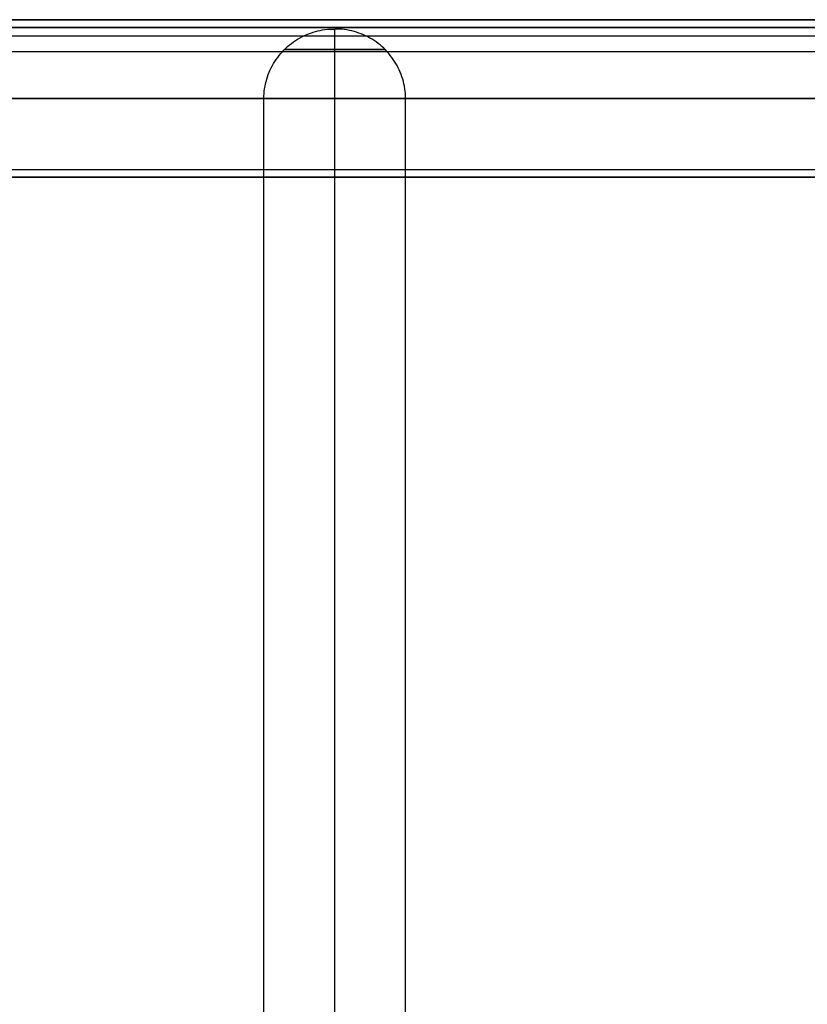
# Model space of a CAD drawing. Header units: millimetres. Extents: x -5 to 795, y 0 to 250.
# Tile 46 of 55: x 695 to 745, y 188 to 250. Entities that reach past the tile are written whole.
import ezdxf

# ---------------------------------------------------------------- set-up
doc = ezdxf.new("R2010")
doc.units = ezdxf.units.MM
doc.layers.add('Plant box - Two tier - Ferm Living', color=7, linetype='Continuous', true_color=0x000000)

msp = doc.modelspace()

# ---------------------------------------------------------------- linework, layer by layer
at = {"layer": 'Plant box - Two tier - Ferm Living'}
for p, q in [((795, 250, 680), (-5, 250, 680)), ((795, 250, 715), (-5, 250, 715)), ((-3, 250, 750), (793, 250, 750)), ((15, 250, 5), (775, 250, 5)), ((775, 250, 674.846), (15, 250, 674.846)), ((789.992, 249.51, 164.093), (0, 249.51, 164.093)), ((789.992, 249.51, 166.093), (0, 249.51, 166.093)), ((0, 249.51, 165.093), (789.992, 249.51, 165.093)), ((2.179, 249.5, 159.5), (787.821, 249.5, 159.5)), ((714.38, 249.371, 5), (714.534, 249.389, 5)), ((714.534, 249.389, 5), (714.689, 249.4, 5)), ((714.689, 249.4, 5), (714.845, 249.407, 5)), ((714.845, 249.407, 5), (715, 249.408, 5)), ((715, 249.407, 5.155), (715, 249.408, 5)), ((715.155, 249.407, 5), (715, 249.408, 5)), ((715, 249.407, 4.845), (715, 249.408, 5)), ((715, 249.4, 5.311), (715, 249.407, 5.155)), ((715, 249.4, 4.689), (715, 249.407, 4.845)), ((715, 249.389, 5.466), (715, 249.4, 5.311)), ((715, 249.389, 4.534), (715, 249.4, 4.689)), ((715, 249.371, 5.62), (715, 249.389, 5.466)), ((715, 249.371, 4.38), (715, 249.389, 4.534)), ((715.311, 249.4, 5), (715.155, 249.407, 5)), ((715.466, 249.389, 5), (715.311, 249.4, 5)), ((715.62, 249.371, 5), (715.466, 249.389, 5)), ((-3, 248.98, 750), (793, 248.98, 750)), ((712.502, 248.672, 5), (712.633, 248.756, 5)), ((712.633, 248.756, 5), (712.767, 248.834, 5)), ((712.767, 248.834, 5), (712.904, 248.908, 5)), ((712.904, 248.908, 5), (713.043, 248.977, 5)), ((713.043, 248.977, 5), (713.184, 249.042, 5)), ((713.184, 249.042, 5), (713.328, 249.101, 5)), ((713.328, 249.101, 5), (713.474, 249.155, 5)), ((713.474, 249.155, 5), (713.621, 249.204, 5)), ((713.621, 249.204, 5), (713.771, 249.248, 5)), ((713.771, 249.248, 5), (713.921, 249.287, 5)), ((713.921, 249.287, 5), (714.073, 249.32, 5)), ((714.073, 249.32, 5), (714.226, 249.348, 5)), ((714.226, 249.348, 5), (714.38, 249.371, 5)), ((715, 249.348, 5.774), (715, 249.371, 5.62)), ((715, 249.348, 4.226), (715, 249.371, 4.38)), ((715, 249.32, 5.927), (715, 249.348, 5.774)), ((715, 249.32, 4.073), (715, 249.348, 4.226)), ((715, 249.287, 6.079), (715, 249.32, 5.927)), ((715, 249.287, 3.921), (715, 249.32, 4.073)), ((715, 249.248, 6.229), (715, 249.287, 6.079)), ((715, 249.248, 3.771), (715, 249.287, 3.921)), ((715, 249.204, 6.379), (715, 249.248, 6.229)), ((715, 249.204, 3.621), (715, 249.248, 3.771)), ((715, 249.155, 6.526), (715, 249.204, 6.379)), ((715, 249.155, 3.474), (715, 249.204, 3.621)), ((715, 249.101, 6.672), (715, 249.155, 6.526)), ((715, 249.101, 3.328), (715, 249.155, 3.474)), ((715, 249.042, 6.816), (715, 249.101, 6.672)), ((715, 249.042, 3.184), (715, 249.101, 3.328)), ((715, 248.977, 6.957), (715, 249.042, 6.816)), ((715, 248.977, 3.043), (715, 249.042, 3.184)), ((715, 248.908, 7.096), (715, 248.977, 6.957)), ((715, 248.908, 2.904), (715, 248.977, 3.043)), ((715, 248.834, 7.233), (715, 248.908, 7.096)), ((715, 248.834, 2.767), (715, 248.908, 2.904)), ((715, 248.756, 7.367), (715, 248.834, 7.233)), ((715, 248.756, 2.633), (715, 248.834, 2.767)), ((715, 248.672, 7.498), (715, 248.756, 7.367)), ((715, 248.672, 2.502), (715, 248.756, 2.633)), ((715.774, 249.348, 5), (715.62, 249.371, 5)), ((715.927, 249.32, 5), (715.774, 249.348, 5)), ((716.079, 249.287, 5), (715.927, 249.32, 5)), ((716.229, 249.248, 5), (716.079, 249.287, 5)), ((716.379, 249.204, 5), (716.229, 249.248, 5)), ((716.526, 249.155, 5), (716.379, 249.204, 5)), ((716.672, 249.101, 5), (716.526, 249.155, 5)), ((716.816, 249.042, 5), (716.672, 249.101, 5)), ((716.957, 248.977, 5), (716.816, 249.042, 5)), ((717.096, 248.908, 5), (716.957, 248.977, 5)), ((717.233, 248.834, 5), (717.096, 248.908, 5)), ((717.367, 248.756, 5), (717.233, 248.834, 5)), ((717.498, 248.672, 5), (717.367, 248.756, 5)), ((711.782, 248.081, 5), (711.893, 248.19, 5)), ((711.893, 248.19, 5), (712.008, 248.295, 5)), ((712.008, 248.295, 5), (712.126, 248.395, 5)), ((712.126, 248.395, 5), (712.248, 248.492, 5)), ((712.248, 248.492, 5), (712.373, 248.584, 5)), ((712.373, 248.584, 5), (712.502, 248.672, 5)), ((715, 248.584, 7.627), (715, 248.672, 7.498)), ((715, 248.584, 2.373), (715, 248.672, 2.502)), ((715, 248.492, 7.752), (715, 248.584, 7.627)), ((715, 248.492, 2.248), (715, 248.584, 2.373)), ((715, 248.395, 7.874), (715, 248.492, 7.752)), ((715, 248.395, 2.126), (715, 248.492, 2.248)), ((715, 248.295, 7.992), (715, 248.395, 7.874)), ((715, 248.295, 2.008), (715, 248.395, 2.126)), ((715, 248.19, 8.107), (715, 248.295, 7.992)), ((715, 248.19, 1.893), (715, 248.295, 2.008)), ((715, 248.081, 8.218), (715, 248.19, 8.107)), ((715, 248.081, 1.782), (715, 248.19, 1.893)), ((717.627, 248.584, 5), (717.498, 248.672, 5)), ((717.752, 248.492, 5), (717.627, 248.584, 5)), ((717.874, 248.395, 5), (717.752, 248.492, 5)), ((717.992, 248.295, 5), (717.874, 248.395, 5)), ((718.107, 248.19, 5), (717.992, 248.295, 5)), ((718.218, 248.081, 5), (718.107, 248.19, 5)), ((793, 247.959, 682), (-3, 247.959, 682)), ((793, 247.959, 750), (-3, 247.959, 750)), ((793, 247.959, 715), (-3, 247.959, 715)), ((711.287, 247.483, 5), (711.378, 247.609, 5)), ((711.378, 247.609, 5), (711.473, 247.732, 5)), ((711.473, 247.732, 5), (711.572, 247.852, 5)), ((711.572, 247.852, 5), (711.675, 247.968, 5)), ((711.675, 247.968, 5), (711.782, 248.081, 5)), ((711.819, 248.117, 4.917), (711.818, 248.117, 5.028)), ((711.818, 248.117, 5.028), (711.821, 248.117, 5.138)), ((711.824, 248.117, 4.807), (711.819, 248.117, 4.917)), ((711.821, 248.117, 5.138), (711.828, 248.117, 5.248)), ((711.833, 248.117, 4.697), (711.824, 248.117, 4.807)), ((711.828, 248.117, 5.248), (711.838, 248.117, 5.358)), ((711.845, 248.117, 4.587), (711.833, 248.117, 4.697)), ((711.838, 248.117, 5.358), (711.853, 248.117, 5.468)), ((711.861, 248.117, 4.478), (711.845, 248.117, 4.587)), ((711.853, 248.117, 5.468), (711.871, 248.117, 5.577)), ((711.881, 248.117, 4.369), (711.861, 248.117, 4.478)), ((711.871, 248.117, 5.577), (711.893, 248.117, 5.685)), ((711.905, 248.117, 4.261), (711.881, 248.117, 4.369)), ((711.893, 248.117, 5.685), (711.918, 248.117, 5.792)), ((711.932, 248.117, 4.154), (711.905, 248.117, 4.261)), ((711.918, 248.117, 5.792), (711.948, 248.117, 5.899)), ((711.964, 248.117, 4.048), (711.932, 248.117, 4.154)), ((711.948, 248.117, 5.899), (711.981, 248.117, 6.004)), ((711.999, 248.117, 3.943), (711.964, 248.117, 4.048)), ((711.981, 248.117, 6.004), (712.017, 248.117, 6.108)), ((712.037, 248.117, 3.84), (711.999, 248.117, 3.943)), ((712.017, 248.117, 6.108), (712.058, 248.117, 6.211)), ((712.079, 248.117, 3.738), (712.037, 248.117, 3.84)), ((712.058, 248.117, 6.211), (712.101, 248.117, 6.313)), ((712.125, 248.117, 3.637), (712.079, 248.117, 3.738)), ((712.101, 248.117, 6.313), (712.149, 248.117, 6.413)), ((712.174, 248.117, 3.538), (712.125, 248.117, 3.637)), ((712.149, 248.117, 6.413), (712.199, 248.117, 6.511)), ((712.226, 248.117, 3.441), (712.174, 248.117, 3.538)), ((712.199, 248.117, 6.511), (712.254, 248.117, 6.607)), ((712.282, 248.117, 3.346), (712.226, 248.117, 3.441)), ((712.254, 248.117, 6.607), (712.311, 248.117, 6.701)), ((712.341, 248.117, 3.252), (712.282, 248.117, 3.346)), ((712.311, 248.117, 6.701), (712.372, 248.117, 6.794)), ((712.403, 248.117, 3.161), (712.341, 248.117, 3.252)), ((712.372, 248.117, 6.794), (712.435, 248.117, 6.884)), ((712.469, 248.117, 3.072), (712.403, 248.117, 3.161)), ((712.435, 248.117, 6.884), (712.502, 248.117, 6.972)), ((712.537, 248.117, 2.985), (712.469, 248.117, 3.072)), ((712.502, 248.117, 6.972), (712.572, 248.117, 7.057)), ((712.608, 248.117, 2.901), (712.537, 248.117, 2.985)), ((712.572, 248.117, 7.057), (712.645, 248.117, 7.14)), ((712.683, 248.117, 2.819), (712.608, 248.117, 2.901)), ((712.645, 248.117, 7.14), (712.721, 248.117, 7.221)), ((712.76, 248.117, 2.74), (712.683, 248.117, 2.819)), ((712.721, 248.117, 7.221), (712.799, 248.117, 7.298)), ((712.84, 248.117, 2.664), (712.76, 248.117, 2.74)), ((712.799, 248.117, 7.298), (712.88, 248.117, 7.373)), ((712.922, 248.117, 2.59), (712.84, 248.117, 2.664)), ((712.88, 248.117, 7.373), (712.964, 248.117, 7.445)), ((713.007, 248.117, 2.52), (712.922, 248.117, 2.59)), ((712.964, 248.117, 7.445), (713.05, 248.117, 7.515)), ((713.094, 248.117, 2.452), (713.007, 248.117, 2.52)), ((713.05, 248.117, 7.515), (713.139, 248.117, 7.581)), ((713.184, 248.117, 2.387), (713.094, 248.117, 2.452)), ((713.139, 248.117, 7.581), (713.229, 248.117, 7.644)), ((713.275, 248.117, 2.326), (713.184, 248.117, 2.387)), ((713.229, 248.117, 7.644), (713.322, 248.117, 7.704)), ((713.369, 248.117, 2.268), (713.275, 248.117, 2.326)), ((713.322, 248.117, 7.704), (713.417, 248.117, 7.76)), ((713.465, 248.117, 2.213), (713.369, 248.117, 2.268)), ((713.417, 248.117, 7.76), (713.514, 248.117, 7.814)), ((713.563, 248.117, 2.161), (713.465, 248.117, 2.213)), ((713.514, 248.117, 7.814), (713.612, 248.117, 7.863)), ((713.662, 248.117, 2.113), (713.563, 248.117, 2.161)), ((713.612, 248.117, 7.863), (713.713, 248.117, 7.91)), ((713.763, 248.117, 2.068), (713.662, 248.117, 2.113)), ((713.713, 248.117, 7.91), (713.814, 248.117, 7.953)), ((713.866, 248.117, 2.027), (713.763, 248.117, 2.068)), ((713.814, 248.117, 7.953), (713.917, 248.117, 7.992)), ((713.97, 248.117, 1.989), (713.866, 248.117, 2.027)), ((713.917, 248.117, 7.992), (714.022, 248.117, 8.028)), ((714.075, 248.117, 1.956), (713.97, 248.117, 1.989)), ((714.022, 248.117, 8.028), (714.128, 248.117, 8.06)), ((714.181, 248.117, 1.925), (714.075, 248.117, 1.956)), ((714.128, 248.117, 8.06), (714.234, 248.117, 8.088)), ((714.288, 248.117, 1.899), (714.181, 248.117, 1.925)), ((714.234, 248.117, 8.088), (714.342, 248.117, 8.113)), ((714.396, 248.117, 1.876), (714.288, 248.117, 1.899)), ((714.342, 248.117, 8.113), (714.45, 248.117, 8.134)), ((714.505, 248.117, 1.857), (714.396, 248.117, 1.876)), ((714.45, 248.117, 8.134), (714.56, 248.117, 8.151)), ((714.614, 248.117, 1.841), (714.505, 248.117, 1.857)), ((714.56, 248.117, 8.151), (714.669, 248.117, 8.165)), ((714.724, 248.117, 1.83), (714.614, 248.117, 1.841)), ((714.669, 248.117, 8.165), (714.779, 248.117, 8.174)), ((714.834, 248.117, 1.822), (714.724, 248.117, 1.83)), ((714.779, 248.117, 8.174), (714.89, 248.117, 8.18)), ((714.945, 248.117, 1.818), (714.834, 248.117, 1.822)), ((714.89, 248.117, 8.18), (715, 248.117, 8.182)), ((715.055, 248.117, 1.818), (714.945, 248.117, 1.818)), ((715, 248.117, 8.182), (715.11, 248.117, 8.18)), ((715, 247.968, 8.325), (715, 248.081, 8.218)), ((715, 247.968, 1.675), (715, 248.081, 1.782)), ((715, 247.852, 8.428), (715, 247.968, 8.325)), ((715, 247.852, 1.572), (715, 247.968, 1.675)), ((715, 247.732, 8.527), (715, 247.852, 8.428)), ((715, 247.732, 1.473), (715, 247.852, 1.572)), ((715, 247.609, 8.622), (715, 247.732, 8.527)), ((715, 247.609, 1.378), (715, 247.732, 1.473)), ((715, 247.483, 8.713), (715, 247.609, 8.622)), ((715, 247.483, 1.287), (715, 247.609, 1.378)), ((715.166, 248.117, 1.822), (715.055, 248.117, 1.818)), ((715.11, 248.117, 8.18), (715.221, 248.117, 8.174)), ((715.276, 248.117, 1.83), (715.166, 248.117, 1.822)), ((715.221, 248.117, 8.174), (715.331, 248.117, 8.165)), ((715.386, 248.117, 1.841), (715.276, 248.117, 1.83)), ((715.331, 248.117, 8.165), (715.44, 248.117, 8.151)), ((715.495, 248.117, 1.857), (715.386, 248.117, 1.841)), ((715.44, 248.117, 8.151), (715.55, 248.117, 8.134)), ((715.604, 248.117, 1.876), (715.495, 248.117, 1.857)), ((715.55, 248.117, 8.134), (715.658, 248.117, 8.113)), ((715.712, 248.117, 1.899), (715.604, 248.117, 1.876)), ((715.658, 248.117, 8.113), (715.766, 248.117, 8.088)), ((715.819, 248.117, 1.925), (715.712, 248.117, 1.899)), ((715.766, 248.117, 8.088), (715.872, 248.117, 8.06)), ((715.925, 248.117, 1.956), (715.819, 248.117, 1.925)), ((715.872, 248.117, 8.06), (715.978, 248.117, 8.028)), ((716.03, 248.117, 1.989), (715.925, 248.117, 1.956)), ((715.978, 248.117, 8.028), (716.083, 248.117, 7.992)), ((716.134, 248.117, 2.027), (716.03, 248.117, 1.989)), ((716.083, 248.117, 7.992), (716.186, 248.117, 7.953)), ((716.237, 248.117, 2.068), (716.134, 248.117, 2.027)), ((716.186, 248.117, 7.953), (716.287, 248.117, 7.91)), ((716.338, 248.117, 2.113), (716.237, 248.117, 2.068)), ((716.287, 248.117, 7.91), (716.388, 248.117, 7.863)), ((716.437, 248.117, 2.161), (716.338, 248.117, 2.113)), ((716.388, 248.117, 7.863), (716.486, 248.117, 7.814)), ((716.535, 248.117, 2.213), (716.437, 248.117, 2.161)), ((716.486, 248.117, 7.814), (716.583, 248.117, 7.76)), ((716.631, 248.117, 2.268), (716.535, 248.117, 2.213)), ((716.583, 248.117, 7.76), (716.678, 248.117, 7.704)), ((716.725, 248.117, 2.326), (716.631, 248.117, 2.268)), ((716.678, 248.117, 7.704), (716.771, 248.117, 7.644)), ((716.816, 248.117, 2.387), (716.725, 248.117, 2.326)), ((716.771, 248.117, 7.644), (716.861, 248.117, 7.581)), ((716.906, 248.117, 2.452), (716.816, 248.117, 2.387)), ((716.861, 248.117, 7.581), (716.95, 248.117, 7.515)), ((716.993, 248.117, 2.52), (716.906, 248.117, 2.452)), ((716.95, 248.117, 7.515), (717.036, 248.117, 7.445)), ((717.078, 248.117, 2.59), (716.993, 248.117, 2.52)), ((717.036, 248.117, 7.445), (717.12, 248.117, 7.373)), ((717.16, 248.117, 2.664), (717.078, 248.117, 2.59)), ((717.12, 248.117, 7.373), (717.201, 248.117, 7.298)), ((717.24, 248.117, 2.74), (717.16, 248.117, 2.664)), ((717.201, 248.117, 7.298), (717.279, 248.117, 7.221)), ((717.317, 248.117, 2.819), (717.24, 248.117, 2.74)), ((717.279, 248.117, 7.221), (717.355, 248.117, 7.14)), ((717.392, 248.117, 2.901), (717.317, 248.117, 2.819)), ((717.355, 248.117, 7.14), (717.428, 248.117, 7.057)), ((717.463, 248.117, 2.985), (717.392, 248.117, 2.901)), ((717.428, 248.117, 7.057), (717.498, 248.117, 6.972)), ((717.531, 248.117, 3.072), (717.463, 248.117, 2.985)), ((717.498, 248.117, 6.972), (717.565, 248.117, 6.884)), ((717.597, 248.117, 3.161), (717.531, 248.117, 3.072)), ((717.565, 248.117, 6.884), (717.628, 248.117, 6.794)), ((717.659, 248.117, 3.252), (717.597, 248.117, 3.161)), ((717.628, 248.117, 6.794), (717.689, 248.117, 6.701)), ((717.718, 248.117, 3.346), (717.659, 248.117, 3.252)), ((717.689, 248.117, 6.701), (717.746, 248.117, 6.607)), ((717.774, 248.117, 3.441), (717.718, 248.117, 3.346)), ((717.746, 248.117, 6.607), (717.801, 248.117, 6.511)), ((717.826, 248.117, 3.538), (717.774, 248.117, 3.441)), ((717.801, 248.117, 6.511), (717.851, 248.117, 6.413)), ((717.875, 248.117, 3.637), (717.826, 248.117, 3.538)), ((717.851, 248.117, 6.413), (717.899, 248.117, 6.313)), ((717.921, 248.117, 3.738), (717.875, 248.117, 3.637)), ((717.899, 248.117, 6.313), (717.942, 248.117, 6.211)), ((717.963, 248.117, 3.84), (717.921, 248.117, 3.738)), ((717.942, 248.117, 6.211), (717.983, 248.117, 6.108)), ((718.001, 248.117, 3.943), (717.963, 248.117, 3.84)), ((717.983, 248.117, 6.108), (718.019, 248.117, 6.004)), ((718.036, 248.117, 4.048), (718.001, 248.117, 3.943)), ((718.019, 248.117, 6.004), (718.052, 248.117, 5.899)), ((718.068, 248.117, 4.154), (718.036, 248.117, 4.048)), ((718.052, 248.117, 5.899), (718.082, 248.117, 5.792)), ((718.095, 248.117, 4.261), (718.068, 248.117, 4.154)), ((718.082, 248.117, 5.792), (718.107, 248.117, 5.685)), ((718.119, 248.117, 4.369), (718.095, 248.117, 4.261)), ((718.107, 248.117, 5.685), (718.129, 248.117, 5.577)), ((718.139, 248.117, 4.478), (718.119, 248.117, 4.369)), ((718.129, 248.117, 5.577), (718.147, 248.117, 5.468)), ((718.155, 248.117, 4.587), (718.139, 248.117, 4.478)), ((718.147, 248.117, 5.468), (718.162, 248.117, 5.358)), ((718.167, 248.117, 4.697), (718.155, 248.117, 4.587)), ((718.162, 248.117, 5.358), (718.172, 248.117, 5.248)), ((718.176, 248.117, 4.807), (718.167, 248.117, 4.697)), ((718.172, 248.117, 5.248), (718.179, 248.117, 5.138)), ((718.181, 248.117, 4.917), (718.176, 248.117, 4.807)), ((718.179, 248.117, 5.138), (718.182, 248.117, 5.028)), ((718.182, 248.117, 5.028), (718.181, 248.117, 4.917)), ((718.325, 247.968, 5), (718.218, 248.081, 5)), ((718.428, 247.852, 5), (718.325, 247.968, 5)), ((718.527, 247.732, 5), (718.428, 247.852, 5)), ((718.622, 247.609, 5), (718.527, 247.732, 5)), ((718.713, 247.483, 5), (718.622, 247.609, 5)), ((710.904, 246.808, 5), (710.971, 246.948, 5)), ((710.971, 246.948, 5), (711.043, 247.086, 5)), ((711.043, 247.086, 5), (711.12, 247.221, 5)), ((711.12, 247.221, 5), (711.201, 247.353, 5)), ((711.201, 247.353, 5), (711.287, 247.483, 5)), ((715, 247.353, 8.799), (715, 247.483, 8.713)), ((715, 247.353, 1.201), (715, 247.483, 1.287)), ((715, 247.221, 8.88), (715, 247.353, 8.799)), ((715, 247.221, 1.12), (715, 247.353, 1.201)), ((715, 247.086, 8.957), (715, 247.221, 8.88)), ((715, 247.086, 1.043), (715, 247.221, 1.12)), ((715, 246.948, 9.029), (715, 247.086, 8.957)), ((715, 246.948, 0.971), (715, 247.086, 1.043)), ((715, 246.808, 9.096), (715, 246.948, 9.029)), ((715, 246.808, 0.904), (715, 246.948, 0.971)), ((718.799, 247.353, 5), (718.713, 247.483, 5)), ((718.88, 247.221, 5), (718.799, 247.353, 5)), ((718.957, 247.086, 5), (718.88, 247.221, 5)), ((719.029, 246.948, 5), (718.957, 247.086, 5)), ((719.096, 246.808, 5), (719.029, 246.948, 5)), ((710.685, 246.226, 5), (710.732, 246.374, 5)), ((710.732, 246.374, 5), (710.784, 246.521, 5)), ((710.784, 246.521, 5), (710.842, 246.665, 5)), ((710.842, 246.665, 5), (710.904, 246.808, 5)), ((715, 246.665, 9.158), (715, 246.808, 9.096)), ((715, 246.665, 0.842), (715, 246.808, 0.904)), ((715, 246.521, 9.216), (715, 246.665, 9.158)), ((715, 246.521, 0.784), (715, 246.665, 0.842)), ((715, 246.374, 9.268), (715, 246.521, 9.216)), ((715, 246.374, 0.732), (715, 246.521, 0.784)), ((715, 246.226, 9.315), (715, 246.374, 9.268)), ((715, 246.226, 0.685), (715, 246.374, 0.732)), ((719.158, 246.665, 5), (719.096, 246.808, 5)), ((719.216, 246.521, 5), (719.158, 246.665, 5)), ((719.268, 246.374, 5), (719.216, 246.521, 5)), ((719.315, 246.226, 5), (719.268, 246.374, 5)), ((710.55, 245.619, 5), (710.576, 245.773, 5)), ((710.576, 245.773, 5), (710.607, 245.925, 5)), ((710.607, 245.925, 5), (710.644, 246.076, 5)), ((710.644, 246.076, 5), (710.685, 246.226, 5)), ((715, 246.076, 9.356), (715, 246.226, 9.315)), ((715, 246.076, 0.644), (715, 246.226, 0.685)), ((715, 245.925, 9.393), (715, 246.076, 9.356)), ((715, 245.925, 0.607), (715, 246.076, 0.644)), ((715, 245.773, 9.424), (715, 245.925, 9.393)), ((715, 245.773, 0.576), (715, 245.925, 0.607)), ((715, 245.619, 9.45), (715, 245.773, 9.424)), ((715, 245.619, 0.55), (715, 245.773, 0.576)), ((719.356, 246.076, 5), (719.315, 246.226, 5)), ((719.393, 245.925, 5), (719.356, 246.076, 5)), ((719.424, 245.773, 5), (719.393, 245.925, 5)), ((719.45, 245.619, 5), (719.424, 245.773, 5)), ((5, 245, 155), (785, 245, 155)), ((5, 245, 164), (785, 245, 164)), ((15, 245, 10), (775, 245, 10)), ((775, 245, 669.846), (15, 245, 669.846)), ((15, 245), (775, 245)), ((775, 245, 679.846), (15, 245, 679.846)), ((15, 245, 5), (775, 245, 5)), ((775, 245, 674.846), (15, 245, 674.846)), ((710.5, 245, 5), (710.504, 245.155, 5)), ((710.502, 245, 4.883), (710.5, 245, 5.039)), ((710.5, 245, 5.039), (710.504, 245, 5.195)), ((710.5, 5, 5), (710.5, 245, 5)), ((710.508, 245, 4.727), (710.502, 245, 4.883)), ((710.504, 245.155, 5), (710.514, 245.311, 5)), ((710.504, 245, 5.195), (710.514, 245, 5.351)), ((710.52, 245, 4.571), (710.508, 245, 4.727)), ((710.514, 245.311, 5), (710.529, 245.465, 5)), ((710.514, 245, 5.351), (710.529, 245, 5.507)), ((710.538, 245, 4.416), (710.52, 245, 4.571)), ((710.529, 245.465, 5), (710.55, 245.619, 5)), ((710.529, 245, 5.507), (710.549, 245, 5.661)), ((710.561, 245, 4.261), (710.538, 245, 4.416)), ((710.549, 245, 5.661), (710.575, 245, 5.816)), ((710.589, 245, 4.108), (710.561, 245, 4.261)), ((710.575, 245, 5.816), (710.605, 245, 5.969)), ((710.623, 245, 3.955), (710.589, 245, 4.108)), ((710.605, 245, 5.969), (710.642, 245, 6.121)), ((710.662, 245, 3.804), (710.623, 245, 3.955)), ((710.642, 245, 6.121), (710.683, 245, 6.271)), ((710.706, 245, 3.654), (710.662, 245, 3.804)), ((710.683, 245, 6.271), (710.73, 245, 6.42)), ((710.755, 245, 3.506), (710.706, 245, 3.654)), ((710.73, 245, 6.42), (710.782, 245, 6.568)), ((710.81, 245, 3.359), (710.755, 245, 3.506)), ((710.782, 245, 6.568), (710.839, 245, 6.713)), ((710.869, 245, 3.215), (710.81, 245, 3.359)), ((710.839, 245, 6.713), (710.901, 245, 6.856)), ((710.934, 245, 3.073), (710.869, 245, 3.215)), ((710.901, 245, 6.856), (710.968, 245, 6.998)), ((711.003, 245, 2.933), (710.934, 245, 3.073)), ((710.968, 245, 6.998), (711.039, 245, 7.136)), ((711.077, 245, 2.795), (711.003, 245, 2.933)), ((711.039, 245, 7.136), (711.116, 245, 7.273)), ((711.156, 245, 2.66), (711.077, 245, 2.795)), ((711.116, 245, 7.273), (711.197, 245, 7.406)), ((711.24, 245, 2.528), (711.156, 245, 2.66)), ((711.197, 245, 7.406), (711.283, 245, 7.536)), ((711.328, 245, 2.399), (711.24, 245, 2.528)), ((711.283, 245, 7.536), (711.373, 245, 7.664)), ((711.42, 245, 2.274), (711.328, 245, 2.399)), ((711.373, 245, 7.664), (711.468, 245, 7.788)), ((711.517, 245, 2.151), (711.42, 245, 2.274)), ((711.468, 245, 7.788), (711.567, 245, 7.909)), ((711.618, 245, 2.032), (711.517, 245, 2.151)), ((711.567, 245, 7.909), (711.67, 245, 8.027)), ((711.723, 245, 1.916), (711.618, 245, 2.032)), ((711.67, 245, 8.027), (711.777, 245, 8.14)), ((711.832, 245, 1.804), (711.723, 245, 1.916)), ((711.777, 245, 8.14), (711.888, 245, 8.25)), ((711.945, 245, 1.696), (711.832, 245, 1.804)), ((711.888, 245, 8.25), (712.002, 245, 8.356)), ((712.061, 245, 1.592), (711.945, 245, 1.696)), ((712.002, 245, 8.356), (712.121, 245, 8.458)), ((712.181, 245, 1.492), (712.061, 245, 1.592)), ((712.121, 245, 8.458), (712.243, 245, 8.556)), ((712.305, 245, 1.397), (712.181, 245, 1.492)), ((712.243, 245, 8.556), (712.368, 245, 8.65)), ((712.431, 245, 1.305), (712.305, 245, 1.397)), ((712.368, 245, 8.65), (712.496, 245, 8.739)), ((712.561, 245, 1.218), (712.431, 245, 1.305)), ((712.496, 245, 8.739), (712.627, 245, 8.824)), ((712.694, 245, 1.136), (712.561, 245, 1.218)), ((712.627, 245, 8.824), (712.761, 245, 8.904)), ((712.829, 245, 1.058), (712.694, 245, 1.136)), ((712.761, 245, 8.904), (712.898, 245, 8.979)), ((712.967, 245, 0.985), (712.829, 245, 1.058)), ((712.898, 245, 8.979), (713.037, 245, 9.05)), ((713.108, 245, 0.917), (712.967, 245, 0.985)), ((713.037, 245, 9.05), (713.179, 245, 9.115)), ((713.251, 245, 0.854), (713.108, 245, 0.917)), ((713.179, 245, 9.115), (713.323, 245, 9.176)), ((713.396, 245, 0.796), (713.251, 245, 0.854)), ((713.323, 245, 9.176), (713.469, 245, 9.232)), ((713.543, 245, 0.742), (713.396, 245, 0.796)), ((713.469, 245, 9.232), (713.617, 245, 9.282)), ((713.691, 245, 0.694), (713.543, 245, 0.742)), ((713.617, 245, 9.282), (713.766, 245, 9.328)), ((713.842, 245, 0.652), (713.691, 245, 0.694)), ((713.766, 245, 9.328), (713.917, 245, 9.368)), ((713.993, 245, 0.614), (713.842, 245, 0.652)), ((713.917, 245, 9.368), (714.069, 245, 9.403)), ((714.146, 245, 0.582), (713.993, 245, 0.614)), ((714.069, 245, 9.403), (714.223, 245, 9.432)), ((714.3, 245, 0.555), (714.146, 245, 0.582)), ((714.223, 245, 9.432), (714.377, 245, 9.457)), ((714.455, 245, 0.533), (714.3, 245, 0.555)), ((714.377, 245, 9.457), (714.532, 245, 9.476)), ((714.61, 245, 0.517), (714.455, 245, 0.533)), ((714.532, 245, 9.476), (714.688, 245, 9.489)), ((714.766, 245, 0.506), (714.61, 245, 0.517)), ((714.688, 245, 9.489), (714.844, 245, 9.497)), ((714.922, 245, 0.501), (714.766, 245, 0.506)), ((714.844, 245, 9.497), (715, 245, 9.5)), ((715.078, 245, 0.501), (714.922, 245, 0.501)), ((715, 245.465, 9.471), (715, 245.619, 9.45)), ((715, 245.465, 0.529), (715, 245.619, 0.55)), ((715, 245.311, 9.486), (715, 245.465, 9.471)), ((715, 245.311, 0.514), (715, 245.465, 0.529)), ((715, 245.155, 9.496), (715, 245.311, 9.486)), ((715, 245.155, 0.504), (715, 245.311, 0.514)), ((715, 245, 9.5), (715, 245.155, 9.496)), ((715, 245, 0.5), (715, 245.155, 0.504)), ((715, 5, 5), (715, 245, 5)), ((715, 5, 9.5), (715, 245, 9.5)), ((715, 245, 9.5), (715.156, 245, 9.497)), ((715, 5, 0.5), (715, 245, 0.5)), ((715.234, 245, 0.506), (715.078, 245, 0.501)), ((715.156, 245, 9.497), (715.312, 245, 9.489)), ((715.39, 245, 0.517), (715.234, 245, 0.506)), ((715.312, 245, 9.489), (715.468, 245, 9.476)), ((715.545, 245, 0.533), (715.39, 245, 0.517)), ((715.468, 245, 9.476), (715.623, 245, 9.457)), ((715.7, 245, 0.555), (715.545, 245, 0.533)), ((715.623, 245, 9.457), (715.777, 245, 9.432)), ((715.854, 245, 0.582), (715.7, 245, 0.555)), ((715.777, 245, 9.432), (715.931, 245, 9.403)), ((716.007, 245, 0.614), (715.854, 245, 0.582)), ((715.931, 245, 9.403), (716.083, 245, 9.368)), ((716.158, 245, 0.652), (716.007, 245, 0.614)), ((716.083, 245, 9.368), (716.234, 245, 9.328)), ((716.309, 245, 0.694), (716.158, 245, 0.652)), ((716.234, 245, 9.328), (716.383, 245, 9.282)), ((716.457, 245, 0.742), (716.309, 245, 0.694)), ((716.383, 245, 9.282), (716.531, 245, 9.232)), ((716.604, 245, 0.796), (716.457, 245, 0.742)), ((716.531, 245, 9.232), (716.677, 245, 9.176)), ((716.749, 245, 0.854), (716.604, 245, 0.796)), ((716.677, 245, 9.176), (716.821, 245, 9.115)), ((716.892, 245, 0.917), (716.749, 245, 0.854)), ((716.821, 245, 9.115), (716.963, 245, 9.05)), ((717.033, 245, 0.985), (716.892, 245, 0.917)), ((716.963, 245, 9.05), (717.102, 245, 8.979)), ((717.171, 245, 1.058), (717.033, 245, 0.985)), ((717.102, 245, 8.979), (717.239, 245, 8.904)), ((717.306, 245, 1.136), (717.171, 245, 1.058)), ((717.239, 245, 8.904), (717.373, 245, 8.824)), ((717.439, 245, 1.218), (717.306, 245, 1.136)), ((717.373, 245, 8.824), (717.504, 245, 8.739)), ((717.569, 245, 1.305), (717.439, 245, 1.218)), ((717.504, 245, 8.739), (717.632, 245, 8.65)), ((717.695, 245, 1.397), (717.569, 245, 1.305)), ((717.632, 245, 8.65), (717.757, 245, 8.556)), ((717.819, 245, 1.492), (717.695, 245, 1.397)), ((717.757, 245, 8.556), (717.879, 245, 8.458)), ((717.939, 245, 1.592), (717.819, 245, 1.492)), ((717.879, 245, 8.458), (717.998, 245, 8.356)), ((718.055, 245, 1.696), (717.939, 245, 1.592)), ((717.998, 245, 8.356), (718.112, 245, 8.25)), ((718.168, 245, 1.804), (718.055, 245, 1.696)), ((718.112, 245, 8.25), (718.223, 245, 8.14)), ((718.277, 245, 1.916), (718.168, 245, 1.804)), ((718.223, 245, 8.14), (718.33, 245, 8.027)), ((718.382, 245, 2.032), (718.277, 245, 1.916)), ((718.33, 245, 8.027), (718.433, 245, 7.909)), ((718.483, 245, 2.151), (718.382, 245, 2.032)), ((718.433, 245, 7.909), (718.532, 245, 7.788)), ((718.58, 245, 2.274), (718.483, 245, 2.151)), ((718.532, 245, 7.788), (718.627, 245, 7.664)), ((718.672, 245, 2.399), (718.58, 245, 2.274)), ((718.627, 245, 7.664), (718.717, 245, 7.536)), ((718.76, 245, 2.528), (718.672, 245, 2.399)), ((718.717, 245, 7.536), (718.803, 245, 7.406)), ((718.844, 245, 2.66), (718.76, 245, 2.528)), ((718.803, 245, 7.406), (718.884, 245, 7.273)), ((718.923, 245, 2.795), (718.844, 245, 2.66)), ((718.884, 245, 7.273), (718.961, 245, 7.136)), ((718.997, 245, 2.933), (718.923, 245, 2.795)), ((718.961, 245, 7.136), (719.032, 245, 6.998)), ((719.066, 245, 3.073), (718.997, 245, 2.933)), ((719.032, 245, 6.998), (719.099, 245, 6.856)), ((719.131, 245, 3.215), (719.066, 245, 3.073)), ((719.099, 245, 6.856), (719.161, 245, 6.713)), ((719.19, 245, 3.359), (719.131, 245, 3.215)), ((719.161, 245, 6.713), (719.218, 245, 6.568)), ((719.245, 245, 3.506), (719.19, 245, 3.359)), ((719.218, 245, 6.568), (719.27, 245, 6.42)), ((719.294, 245, 3.654), (719.245, 245, 3.506)), ((719.27, 245, 6.42), (719.317, 245, 6.271)), ((719.338, 245, 3.804), (719.294, 245, 3.654)), ((719.317, 245, 6.271), (719.358, 245, 6.121)), ((719.377, 245, 3.955), (719.338, 245, 3.804)), ((719.358, 245, 6.121), (719.395, 245, 5.969)), ((719.411, 245, 4.108), (719.377, 245, 3.955)), ((719.395, 245, 5.969), (719.425, 245, 5.816)), ((719.439, 245, 4.261), (719.411, 245, 4.108)), ((719.425, 245, 5.816), (719.451, 245, 5.661)), ((719.462, 245, 4.416), (719.439, 245, 4.261)), ((719.471, 245.465, 5), (719.45, 245.619, 5)), ((719.451, 245, 5.661), (719.471, 245, 5.507)), ((719.48, 245, 4.571), (719.462, 245, 4.416)), ((719.486, 245.311, 5), (719.471, 245.465, 5)), ((719.471, 245, 5.507), (719.486, 245, 5.351)), ((719.492, 245, 4.727), (719.48, 245, 4.571)), ((719.496, 245.155, 5), (719.486, 245.311, 5)), ((719.486, 245, 5.351), (719.496, 245, 5.195)), ((719.498, 245, 4.883), (719.492, 245, 4.727)), ((719.5, 245, 5), (719.496, 245.155, 5)), ((719.496, 245, 5.195), (719.5, 245, 5.039)), ((719.5, 245, 5.039), (719.498, 245, 4.883)), ((719.5, 5, 5), (719.5, 245, 5)), ((2.179, 240.5, 159.5), (787.821, 240.5, 159.5)), ((15, 240, 5), (775, 240, 5)), ((775, 240, 674.846), (15, 240, 674.846))]:
    msp.add_line(p, q, dxfattribs=at)

doc.saveas('drawing.dxf')
